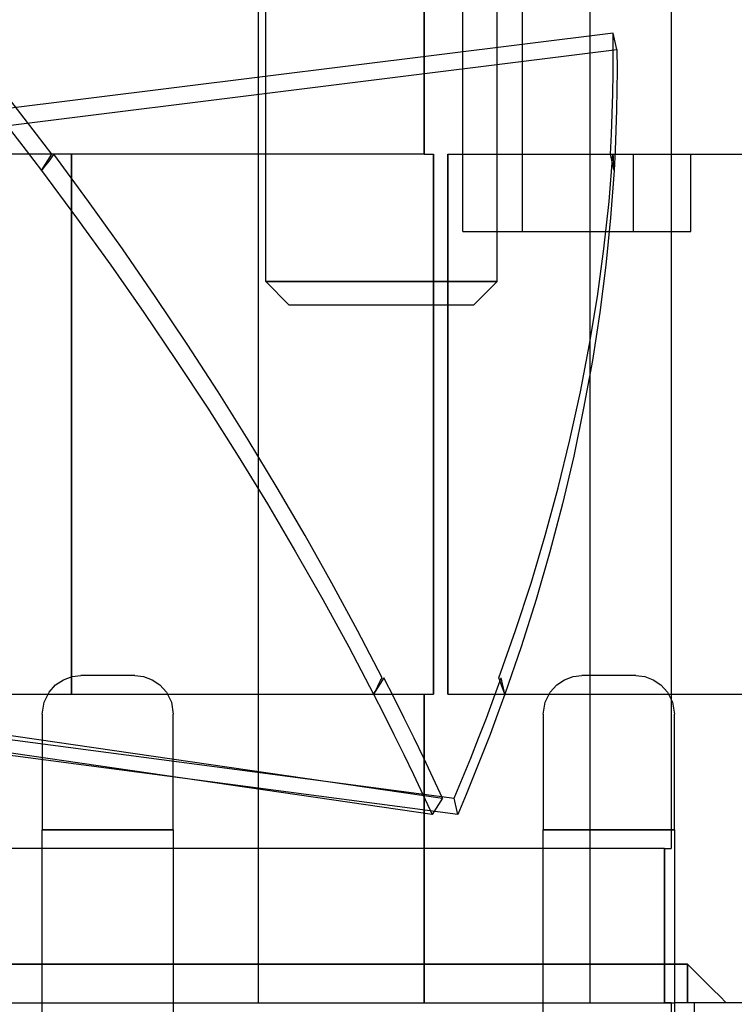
# Model space of a CAD drawing. Header units: millimetres. Extents: x -48 to 49.5, y -16 to 42.2.
# Tile 35 of 38: x 18.7 to 28, y 22.7 to 35.5. Entities that reach past the tile are written whole.
import ezdxf

# ---------------------------------------------------------------- set-up
doc = ezdxf.new("R2010")
doc.units = ezdxf.units.MM
doc.layers.add('MAIN-1', color=7, linetype='Continuous')
doc.layers.add('MAIN-2', color=7, linetype='Continuous')

msp = doc.modelspace()

# ---------------------------------------------------------------- linework, layer by layer
at = {"layer": 'MAIN-1'}
for p, q in [((23.956, 37.759), (23.956, 33.759)), ((23.956, 33.759), (8.98, 33.759)), ((19.381, 26.986), (19.381, 33.759)), ((23.956, 33.759), (24.075, 33.759)), ((24.075, 33.759), (24.075, 26.759)), ((19.174, 26.879), (19.275, 26.947)), ((19.275, 26.947), (19.386, 26.987)), ((19.386, 26.987), (19.5, 27)), ((20.2, 27), (19.5, 27)), ((20.2, 27), (20.314, 26.987)), ((20.314, 26.987), (20.424, 26.947)), ((20.424, 26.947), (20.525, 26.88)), ((25.674, 26.879), (25.775, 26.947)), ((25.775, 26.947), (25.886, 26.987)), ((25.886, 26.987), (26, 27)), ((26.7, 27), (26, 27)), ((26.7, 27), (26.815, 26.987)), ((26.815, 26.987), (26.925, 26.947)), ((26.925, 26.947), (27.026, 26.879)), ((19.088, 26.783), (19.174, 26.879)), ((20.525, 26.88), (20.612, 26.784)), ((25.588, 26.783), (25.674, 26.879)), ((27.026, 26.879), (27.112, 26.783)), ((14.128, 26.759), (19.072, 26.759)), ((19.025, 26.657), (19.088, 26.783)), ((20.612, 26.784), (20.675, 26.657)), ((20.628, 26.759), (23.956, 26.759)), ((23.956, 26.759), (24.075, 26.759)), ((23.956, 26.759), (23.956, 22.759)), ((25.525, 26.657), (25.588, 26.783)), ((27.112, 26.783), (27.175, 26.657)), ((19, 26.5), (19.025, 26.657)), ((20.675, 26.657), (20.7, 26.5)), ((25.5, 26.5), (25.525, 26.657)), ((27.175, 26.657), (27.2, 26.5)), ((19, 26.5), (19, 25)), ((20.7, 25), (20.7, 26.5)), ((25.5, 26.5), (25.5, 25)), ((27.2, 25), (27.2, 26.5)), ((19, 25), (20.7, 25)), ((19, 18), (19, 25)), ((20.7, 25), (20.7, 18)), ((25.5, 25), (27.2, 25)), ((25.5, 18), (25.5, 25)), ((27.2, 25), (27.2, 18)), ((14.2, 22.759), (19, 22.759)), ((20.7, 22.759), (23.956, 22.759)), ((23.956, 22.759), (25.5, 22.759)), ((28.956, 22.759), (27.2, 22.759)), ((27.458, 22.759), (27.458, 18))]:
    msp.add_line(p, q, dxfattribs=at)
at = {"layer": 'MAIN-2'}
for p, q in [((21.9, 32.109), (21.9, 39.709)), ((24.9, 32.109), (24.9, 39.709)), ((21.806, 22.759), (21.806, 37.759)), ((21.806, 22.759), (21.806, 37.759)), ((23.956, 33.759), (23.956, 37.759)), ((26.106, 22.759), (26.106, 37.759)), ((26.106, 22.759), (26.106, 37.759)), ((24.456, 32.759), (24.456, 36.759)), ((25.224, 36.759), (25.224, 32.759)), ((27.159, 36.759), (27.159, 24.759)), ((26.407, 35.328), (13.866, 33.769)), ((26.408, 35.068), (26.407, 35.328)), ((26.454, 35.116), (26.407, 35.328)), ((13.834, 33.547), (26.454, 35.116)), ((26.454, 35.116), (26.456, 34.856)), ((26.407, 34.808), (26.408, 35.068)), ((26.456, 34.856), (26.454, 34.596)), ((26.402, 34.547), (26.407, 34.808)), ((18.722, 34.285), (18.518, 34.547)), ((26.395, 34.285), (26.402, 34.547)), ((26.454, 34.596), (26.45, 34.334)), ((18.924, 34.022), (18.722, 34.285)), ((26.384, 34.022), (26.395, 34.285)), ((26.45, 34.334), (26.442, 34.073)), ((18.59, 34.073), (18.792, 33.81)), ((19.123, 33.759), (18.924, 34.022)), ((26.37, 33.759), (26.384, 34.022)), ((26.442, 34.073), (26.431, 33.81)), ((18.792, 33.81), (18.991, 33.547)), ((18.991, 33.547), (19.123, 33.759)), ((19.124, 33.724), (19.097, 33.688)), ((19.15, 33.759), (19.124, 33.724)), ((19.6, 33.148), (19.15, 33.759)), ((19.381, 33.759), (19.381, 26.759)), ((24.075, 26.759), (24.075, 33.759)), ((24.26, 26.759), (24.26, 33.759)), ((24.26, 33.759), (28.954, 33.759)), ((24.26, 33.759), (24.26, 26.759)), ((26.353, 33.148), (26.403, 33.759)), ((26.417, 33.547), (26.37, 33.759)), ((26.403, 33.759), (26.406, 33.724)), ((26.406, 33.724), (26.408, 33.688)), ((26.431, 33.81), (26.417, 33.547)), ((26.664, 33.759), (26.664, 32.759)), ((27.413, 32.759), (27.413, 33.759)), ((19.018, 33.582), (18.991, 33.547)), ((19.044, 33.618), (19.018, 33.582)), ((19.071, 33.653), (19.044, 33.618)), ((19.097, 33.688), (19.071, 33.653)), ((26.408, 33.688), (26.41, 33.653)), ((26.41, 33.653), (26.413, 33.618)), ((26.413, 33.618), (26.415, 33.582)), ((26.415, 33.582), (26.417, 33.547)), ((18.991, 33.547), (19.445, 32.936)), ((26.417, 33.547), (26.372, 32.936)), ((20.039, 32.533), (19.6, 33.148)), ((26.285, 32.533), (26.353, 33.148)), ((19.445, 32.936), (19.888, 32.322)), ((26.372, 32.936), (26.31, 32.322)), ((24.456, 32.759), (24.456, 32.759)), ((24.456, 32.759), (25.224, 32.759)), ((25.224, 32.759), (27.413, 32.759)), ((20.466, 31.916), (20.039, 32.533)), ((26.201, 31.916), (26.285, 32.533)), ((19.888, 32.322), (20.319, 31.706)), ((26.31, 32.322), (26.232, 31.706)), ((24.9, 32.109), (21.9, 32.109)), ((22.2, 31.809), (21.9, 32.109)), ((21.9, 32.109), (24.9, 32.109)), ((24.9, 32.109), (21.9, 32.109)), ((22.2, 31.809), (21.9, 32.109)), ((21.9, 32.109), (24.9, 32.109)), ((24.6, 31.809), (24.9, 32.109)), ((24.6, 31.809), (24.9, 32.109)), ((20.881, 31.297), (20.466, 31.916)), ((26.099, 31.297), (26.201, 31.916)), ((22.2, 31.809), (24.6, 31.809)), ((20.319, 31.706), (20.739, 31.087)), ((26.232, 31.706), (26.136, 31.087)), ((21.283, 30.677), (20.881, 31.297)), ((25.981, 30.677), (26.099, 31.297)), ((20.739, 31.087), (21.146, 30.467)), ((26.136, 31.087), (26.023, 30.467)), ((21.673, 30.056), (21.283, 30.677)), ((25.845, 30.056), (25.981, 30.677)), ((21.146, 30.467), (21.54, 29.846)), ((26.023, 30.467), (25.894, 29.846)), ((22.048, 29.436), (21.673, 30.056)), ((25.693, 29.436), (25.845, 30.056)), ((21.54, 29.846), (21.92, 29.226)), ((25.894, 29.846), (25.748, 29.226)), ((22.41, 28.816), (22.048, 29.436)), ((25.525, 28.816), (25.693, 29.436)), ((21.92, 29.226), (22.287, 28.606)), ((25.748, 29.226), (25.585, 28.606)), ((22.757, 28.199), (22.41, 28.816)), ((25.341, 28.199), (25.525, 28.816)), ((22.287, 28.606), (22.639, 27.988)), ((25.585, 28.606), (25.406, 27.988)), ((23.09, 27.583), (22.757, 28.199)), ((25.14, 27.583), (25.341, 28.199)), ((22.639, 27.988), (22.977, 27.372)), ((25.406, 27.988), (25.212, 27.372)), ((23.408, 26.971), (23.09, 27.583)), ((24.924, 26.971), (25.14, 27.583)), ((22.977, 27.372), (23.299, 26.759)), ((25.212, 27.372), (25.001, 26.759)), ((12.501, 26.971), (24.343, 25.412)), ((13.445, 26.971), (24.191, 25.412)), ((19.381, 26.759), (19.381, 26.986)), ((19.5, 27), (19.5, 27)), ((20.2, 27), (20.2, 27)), ((23.432, 26.971), (23.299, 26.759)), ((23.39, 26.936), (23.408, 26.971)), ((23.565, 26.71), (23.432, 26.971)), ((24.859, 26.71), (24.954, 26.971)), ((24.937, 26.936), (24.924, 26.971)), ((25.001, 26.759), (24.954, 26.971)), ((26, 27), (26, 27)), ((26.7, 27), (26.7, 27)), ((23.317, 26.794), (23.336, 26.83)), ((23.336, 26.83), (23.354, 26.865)), ((23.354, 26.865), (23.372, 26.901)), ((23.372, 26.901), (23.39, 26.936)), ((24.95, 26.901), (24.937, 26.936)), ((24.963, 26.865), (24.95, 26.901)), ((24.976, 26.83), (24.963, 26.865)), ((24.988, 26.794), (24.976, 26.83)), ((24.39, 25.2), (12.548, 26.759)), ((24.059, 25.2), (13.313, 26.759)), ((19.072, 26.759), (20.628, 26.759)), ((23.299, 26.759), (23.317, 26.794)), ((23.299, 26.759), (23.433, 26.498)), ((23.696, 26.45), (23.565, 26.71)), ((23.956, 22.759), (23.956, 26.759)), ((24.26, 26.759), (28.954, 26.759)), ((24.762, 26.45), (24.859, 26.71)), ((25.001, 26.759), (24.906, 26.498)), ((25.001, 26.759), (24.988, 26.794)), ((19, 26.5), (19, 26.5)), ((20.7, 26.5), (20.7, 26.5)), ((23.433, 26.498), (23.563, 26.237)), ((23.824, 26.189), (23.696, 26.45)), ((24.661, 26.189), (24.762, 26.45)), ((24.906, 26.498), (24.809, 26.237)), ((25.5, 26.5), (25.5, 26.5)), ((27.2, 26.5), (27.2, 26.5)), ((23.563, 26.237), (23.691, 25.977)), ((23.949, 25.93), (23.824, 26.189)), ((24.558, 25.93), (24.661, 26.189)), ((24.809, 26.237), (24.708, 25.977)), ((23.691, 25.977), (23.817, 25.718)), ((24.072, 25.671), (23.949, 25.93)), ((24.452, 25.671), (24.558, 25.93)), ((24.708, 25.977), (24.605, 25.718)), ((23.817, 25.718), (23.939, 25.459)), ((24.191, 25.412), (24.072, 25.671)), ((24.343, 25.412), (24.452, 25.671)), ((24.605, 25.718), (24.499, 25.459)), ((23.939, 25.459), (24.059, 25.2)), ((24.191, 25.412), (24.059, 25.2)), ((24.39, 25.2), (24.343, 25.412)), ((24.499, 25.459), (24.39, 25.2)), ((20.7, 25), (19, 25)), ((27.2, 25), (25.5, 25)), ((27.072, 24.759), (16.294, 24.759)), ((27.072, 24.759), (27.159, 24.759)), ((27.072, 22.759), (27.072, 24.759)), ((27.072, 24.759), (27.072, 22.759)), ((-6.021, 23.257), (27.372, 23.257)), ((27.372, 23.257), (-6.021, 23.257)), ((27.372, 23.257), (27.372, 22.759)), ((27.372, 22.759), (27.372, 23.257)), ((27.456, 23.174), (27.372, 23.257)), ((27.456, 23.174), (27.372, 23.257)), ((27.539, 23.091), (27.456, 23.174)), ((27.539, 23.091), (27.456, 23.174)), ((27.622, 23.008), (27.539, 23.091)), ((27.622, 23.008), (27.539, 23.091)), ((27.705, 22.925), (27.622, 23.008)), ((27.705, 22.925), (27.622, 23.008)), ((27.789, 22.842), (27.705, 22.925)), ((27.789, 22.842), (27.705, 22.925)), ((19, 22.759), (20.7, 22.759)), ((25.5, 22.759), (27.2, 22.759)), ((27.159, 22.759), (27.072, 22.759)), ((27.159, 22.759), (27.159, 16.759)), ((27.872, 22.759), (27.789, 22.842)), ((27.872, 22.759), (27.789, 22.842))]:
    msp.add_line(p, q, dxfattribs=at)

doc.saveas('drawing.dxf')
